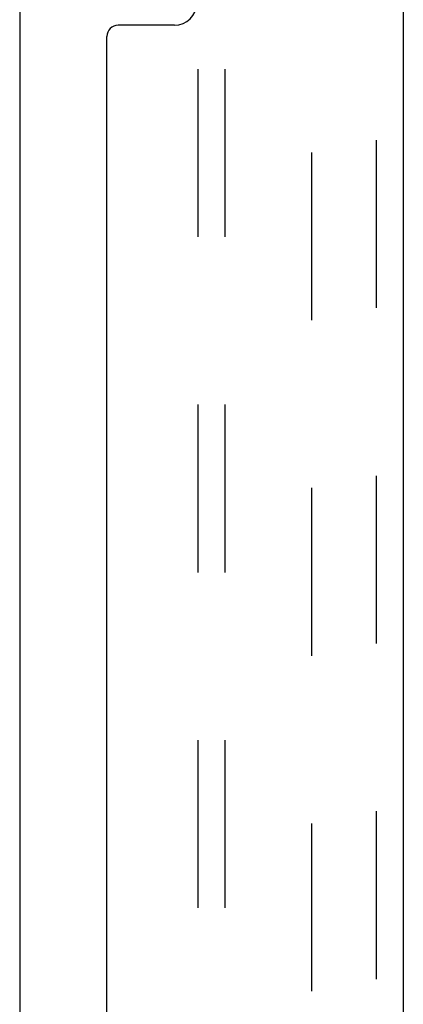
# Model space of a CAD drawing. Header units: inches. Extents: x 0 to 85, y 0 to 55.
# Tile 29 of 55: x 53.8 to 54.8, y 28.3 to 31. Entities that reach past the tile are written whole.
import ezdxf

# ---------------------------------------------------------------- set-up
doc = ezdxf.new("R2010")
doc.units = ezdxf.units.IN
doc.header["$LTSCALE"] = 4.675
doc.header["$MEASUREMENT"] = 0
doc.linetypes.add('HIDDEN', pattern=[0.2, 0.1, -0.1])
doc.layers.get('0').update_dxf_attribs({"linetype": 'CONTINUOUS'})
for name, color, linetype in [('DEFAULT_2', 8, 'HIDDEN'), ('REAR_DOOR', 7, 'CONTINUOUS'), ('SUBPANEL', 7, 'CONTINUOUS')]:
    doc.layers.add(name, color=color, linetype=linetype)

msp = doc.modelspace()

# ---------------------------------------------------------------- linework, layer by layer
at = {"color": 3, "linetype": 'Continuous'}
msp.add_line((53.757762, 34.351227), (53.757762, 20.755227), dxfattribs=at)
at = {"layer": 'DEFAULT_2', "color": 8, "linetype": 'HIDDEN'}
msp.add_line((54.570397, 34.378525), (54.570397, 20.727928), dxfattribs=at)
at = {"layer": 'REAR_DOOR', "color": 8, "linetype": 'HIDDEN'}
msp.add_line((54.750762, 19.920227), (54.750762, 35.186227), dxfattribs=at)
at = {"layer": 'REAR_DOOR', "color": 3, "linetype": 'Continuous'}
for p, q in [((54.825762, 31.803227), (54.825762, 23.303227)), ((54.188762, 30.992727), (54.031762, 30.992727)), ((54.000762, 24.144727), (54.000762, 30.961727))]:
    msp.add_line(p, q, dxfattribs=at)
for centre, radius, start, end in [((54.188762, 31.054727), 0.062, 270, 360), ((54.031762, 30.961727), 0.031, 90, 180)]:
    msp.add_arc(centre, radius, start, end, dxfattribs=at)
at = {"layer": 'SUBPANEL', "color": 8, "linetype": 'HIDDEN'}
for p, q in [((54.254762, 21.053227), (54.254762, 34.053227)), ((54.329762, 21.053227), (54.329762, 34.053227))]:
    msp.add_line(p, q, dxfattribs=at)

doc.saveas('drawing.dxf')
